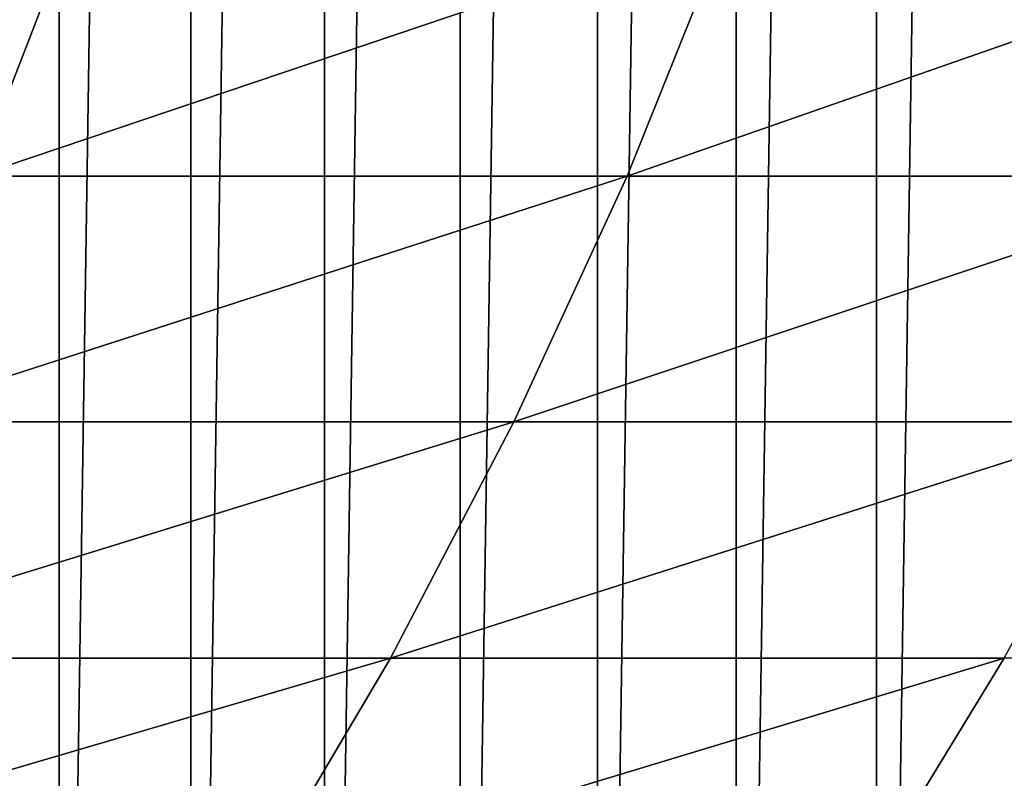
# Model space of a CAD drawing. Header units: metres. Extents: x -410 to 15, y -15 to 15.
# Tile 102 of 256: x -4.78 to -2.74, y -6.37 to -4.8. Entities that reach past the tile are written whole.
import ezdxf

# ---------------------------------------------------------------- set-up
doc = ezdxf.new("R2010")
doc.units = ezdxf.units.M
doc.layers.add('solid_508382', color=7, linetype='CONTINUOUS')

msp = doc.modelspace()

# ---------------------------------------------------------------- linework, layer by layer
at = {"layer": 'solid_508382'}
for points in [[(-3.0047, -9.642673, -32.299999), (-3.004702, 9.642672, -32.299999), (-2.711843, 9.729098, -32.299999)], [(-2.711841, -9.729098, -32.299999), (-3.0047, -9.642673, -32.299999), (-2.711843, 9.729098, -32.299999)], [(-3.294645, -9.547525, -32.299999), (-3.294647, 9.547524, -32.299999), (-3.004702, 9.642672, -32.299999)], [(-3.0047, -9.642673, -32.299999), (-3.294645, -9.547525, -32.299999), (-3.004702, 9.642672, -32.299999)], [(-3.581091, -9.443817, -32.299999), (-3.581094, 9.443816, -32.299999), (-3.294647, 9.547524, -32.299999)], [(-3.294645, -9.547525, -32.299999), (-3.581091, -9.443817, -32.299999), (-3.294647, 9.547524, -32.299999)], [(-3.86476, -9.331284, -32.299999), (-3.864763, 9.331283, -32.299999), (-3.581094, 9.443816, -32.299999)], [(-3.581091, -9.443817, -32.299999), (-3.86476, -9.331284, -32.299999), (-3.581094, 9.443816, -32.299999)], [(-4.145176, -9.210146, -32.299999), (-4.145179, 9.210144, -32.299999), (-3.864763, 9.331283, -32.299999)], [(-3.86476, -9.331284, -32.299999), (-4.145176, -9.210146, -32.299999), (-3.864763, 9.331283, -32.299999)], [(-4.421554, -9.080738, -32.299999), (-4.421558, 9.080736, -32.299999), (-4.145179, 9.210144, -32.299999)], [(-4.145176, -9.210146, -32.299999), (-4.421554, -9.080738, -32.299999), (-4.145179, 9.210144, -32.299999)], [(-4.693454, -8.943228, -32.299999), (-4.693458, 8.943226, -32.299999), (-4.421558, 9.080736, -32.299999)], [(-4.421554, -9.080738, -32.299999), (-4.693454, -8.943228, -32.299999), (-4.421558, 9.080736, -32.299999)], [(-4.961565, -8.797277, -32.299999), (-4.961568, 8.797276, -32.299999), (-4.693458, 8.943226, -32.299999)], [(-4.693454, -8.943228, -32.299999), (-4.961565, -8.797277, -32.299999), (-4.693458, 8.943226, -32.299999)], [(-6.268798, -5.125, 137.571518), (-4.865712, -5.125, 136.178223), (-4.6623, -4.600192, 136.374939)], [(-6.07351, -4.600192, 137.776291), (-6.268798, -5.125, 137.571518), (-4.6623, -4.600192, 136.374939)], [(-4.865712, -5.125, 136.178223), (-3.520128, -5.125, 134.729324), (-3.308926, -4.600192, 134.917648)], [(-4.6623, -4.600192, 136.374939), (-4.865712, -5.125, 136.178223), (-3.308926, -4.600192, 134.917648)], [(-3.520128, -5.125, 134.729324), (-2.23425, -5.125, 133.227173), (-2.015604, -4.600192, 133.406815)], [(-3.308926, -4.600192, 134.917648), (-3.520128, -5.125, 134.729324), (-2.015604, -4.600192, 133.406815)], [(-5.090714, -5.632467, 135.960617), (-3.753748, -5.632467, 134.520996), (-3.520128, -5.125, 134.729324)], [(-4.865712, -5.125, 136.178223), (-5.090714, -5.632467, 135.960617), (-3.520128, -5.125, 134.729324)], [(-3.753748, -5.632467, 134.520996), (-2.476105, -5.632467, 133.028473), (-2.23425, -5.125, 133.227173)], [(-3.520128, -5.125, 134.729324), (-3.753748, -5.632467, 134.520996), (-2.23425, -5.125, 133.227173)], [(-5.336546, -6.120875, 135.722885), (-4.008995, -6.120875, 134.293396), (-3.753748, -5.632467, 134.520996)], [(-5.090714, -5.632467, 135.960617), (-5.336546, -6.120875, 135.722885), (-3.753748, -5.632467, 134.520996)], [(-4.008995, -6.120875, 134.293396), (-2.740349, -6.120875, 132.811386), (-2.476105, -5.632467, 133.028473)], [(-3.753748, -5.632467, 134.520996), (-4.008995, -6.120875, 134.293396), (-2.476105, -5.632467, 133.028473)], [(-5.602376, -6.588573, 135.46579), (-4.285006, -6.588573, 134.047272), (-4.008995, -6.120875, 134.293396)], [(-5.336546, -6.120875, 135.722885), (-5.602376, -6.588573, 135.46579), (-4.008995, -6.120875, 134.293396)], [(-4.285006, -6.588573, 134.047272), (-3.026089, -6.588573, 132.57663), (-2.740349, -6.120875, 132.811386)], [(-4.008995, -6.120875, 134.293396), (-4.285006, -6.588573, 134.047272), (-2.740349, -6.120875, 132.811386)], [(-3.026089, -6.588573, 132.57663), (-1.827687, -6.588573, 131.056274), (-1.532685, -6.120875, 131.279266)], [(-2.740349, -6.120875, 132.811386), (-3.026089, -6.588573, 132.57663), (-1.532685, -6.120875, 131.279266)]]:
    msp.add_3dface(points, dxfattribs=at)

doc.saveas('drawing.dxf')
